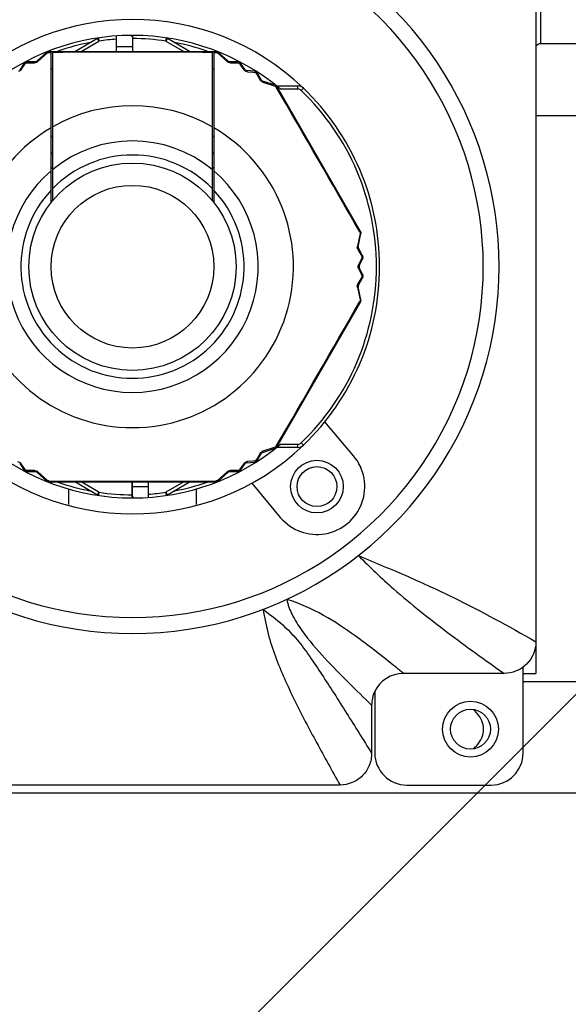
# Model space of a CAD drawing. Header units: millimetres. Extents: x 28 to 5852, y 59 to 4130.
# Tile 7 of 27: x 1690 to 1725, y 1206 to 1267. Entities that reach past the tile are written whole.
import ezdxf

# ---------------------------------------------------------------- set-up
doc = ezdxf.new("R2010")
doc.units = ezdxf.units.MM
for name, color, linetype in [('CABLE_PBL153', 7, 'Continuous'), ('COVER_J_ABL150', 7, 'Continuous'), ('COVER_J_PBL151', 7, 'Continuous'), ('FLANGE_B_PBL149', 7, 'Continuous'), ('new_view_15_VBL148', 7, 'Continuous'), ('PLATE_J_PBL152', 7, 'Continuous')]:
    doc.layers.add(name, color=color, linetype=linetype)

# ---------------------------------------------------------------- blocks, each defined once
blk = doc.blocks.new('FLANGE_B_PBL149', base_point=(688.76, 829.995))
at = {"layer": 'FLANGE_B_PBL149', "color": 2}
blk.add_line((714.376, 834.995), (714.376, 871.495), dxfattribs=at)
at = {"layer": 'FLANGE_B_PBL149', "color": 7}
for p, q in [((714.376, 834.995), (746.76, 834.995)), ((714.06, 830.474), (718.26, 830.474)), ((713.26, 794.995), (762.26, 794.995)), ((614.26, 787.995), (763.26, 787.995))]:
    blk.add_line(p, q, dxfattribs=at)
blk.add_circle((709.96, 791.995), 1.25, dxfattribs=at)
for points in [[(714.053, 834.826), (714.134, 834.917), (714.255, 834.995), (714.376, 834.995)], [(710.379, 792.987), (710.306, 793.07), (710.225, 793.146), (710.139, 793.215)], [(710.139, 790.774), (710.222, 790.841), (710.301, 790.914), (710.372, 790.994)]]:
    blk.add_open_spline(points, degree=3, dxfattribs=at)
blk.add_open_spline([(710.372, 790.994), (710.61, 791.261), (710.937, 791.988), (710.616, 792.719), (710.379, 792.987)], degree=3, knots=[0, 0, 0, 0, 0.499921, 1, 1, 1, 1], dxfattribs=at)
blk = doc.blocks.new('COVER_J_PBL151', base_point=(688.76, 829.495))
at = {"layer": 'COVER_J_PBL151', "color": 7}
for p, q in [((714.06, 856.498), (714.06, 797.473)), ((702.628, 809.134), (700.833, 811.274)), ((696.236, 807.417), (698.032, 805.278)), ((712.068, 795.495), (705.754, 795.495)), ((703.76, 793.502), (703.76, 790.489)), ((701.782, 788.495), (675.738, 788.495))]:
    blk.add_line(p, q, dxfattribs=at)
at = {"layer": 'COVER_J_PBL151', "color": 2}
blk.add_line((703.937, 796.943), (703.927, 796.951), dxfattribs=at)
blk.add_line((703.937, 796.943), (703.927, 796.951), dxfattribs=at)
at = {"layer": 'COVER_J_PBL151', "color": 7}
blk.add_circle((700.33, 807.206), 1.65, dxfattribs=at)
for centre, radius, start, end in [((688.76, 820.995), 23, 133.02961, 46.97039), ((688.76, 820.995), 15.5, 46.23985, 133.7201), ((688.76, 820.995), 15.5, 226.23426, 313.7201), ((700.33, 807.206), 3, 220, 40), ((705.752, 793.502), 1.992, 89.94805, 154.99057)]:
    blk.add_arc(centre, radius, start, end, dxfattribs=at)
at = {"layer": 'COVER_J_PBL151', "color": 2}
blk.add_arc((688.76, 820.995), 22, 133.02959, 46.9703, dxfattribs=at)
at = {"layer": 'COVER_J_PBL151', "color": 7}
for points, knots in [([(702.933, 802.881), (703.971, 802.44), (705.963, 801.62), (709.716, 799.9), (712.35, 798.457), (714.06, 797.473)], [0, 0, 0, 0, 0.273102, 0.521966, 1, 1, 1, 1]), ([(714.06, 797.473), (714.06, 796.967), (713.634, 795.909), (712.575, 795.495), (712.068, 795.495)], [0, 0, 0, 0, 0.499833, 1, 1, 1, 1]), ([(703.76, 790.489), (703.76, 790.358), (703.735, 790.101), (703.623, 789.722), (703.442, 789.378), (703.194, 789.071), (702.895, 788.822), (702.433, 788.573), (702.044, 788.495), (701.782, 788.495)], [0, 0, 0, 0, 0.125, 0.249999, 0.374998, 0.499996, 0.624995, 0.749994, 1, 1, 1, 1])]:
    blk.add_open_spline(points, degree=3, knots=knots, dxfattribs=at)
at = {"layer": 'COVER_J_PBL151', "color": 2}
for points, knots in [([(702.933, 802.881), (703.642, 802.158), (705.43, 800.462), (708.511, 798.029), (710.874, 796.334), (712.068, 795.495)], [0, 0, 0, 0, 0.258135, 0.627964, 1, 1, 1, 1]), ([(703.927, 796.951), (703.529, 797.257), (702.499, 798.026), (700.738, 799.219), (699.242, 799.887), (698.439, 800.131)], [0, 0, 0, 0, 0.236314, 0.605085, 1, 1, 1, 1]), ([(698.439, 800.131), (698.495, 799.799), (698.776, 799.116), (699.558, 797.858), (700.788, 796.462), (702.281, 794.934), (703.272, 793.97), (703.76, 793.502)], [0, 0, 0, 0, 0.11756, 0.253154, 0.517237, 0.7642, 1, 1, 1, 1]), ([(696.955, 799.504), (697.371, 799.189), (698.142, 798.62), (699.113, 797.612), (699.892, 796.537), (700.652, 795.405), (701.415, 794.22), (702.455, 792.578), (703.235, 791.329), (703.76, 790.489)], [0, 0, 0, 0, 0.137569, 0.25206, 0.367306, 0.487383, 0.611626, 0.738987, 1, 1, 1, 1]), ([(696.955, 799.504), (697.039, 798.99), (697.237, 797.987), (697.708, 796.543), (698.28, 795.165), (699.131, 793.362), (700.3, 791.137), (701.282, 789.377), (701.782, 788.495)], [0, 0, 0, 0, 0.129388, 0.253378, 0.376264, 0.499526, 0.748306, 1, 1, 1, 1]), ([(705.754, 795.495), (705.606, 795.616), (705.006, 796.105), (704.399, 796.587), (703.937, 796.943)], [0, 0, 0, 0, 0.246758, 1, 1, 1, 1])]:
    blk.add_open_spline(points, degree=3, knots=knots, dxfattribs=at)
at = {"layer": 'COVER_J_PBL151', "color": 7}
blk.add_open_spline([(703.946, 794.345), (703.825, 794.084), (703.76, 793.79), (703.76, 793.502)], degree=3, dxfattribs=at)
blk = doc.blocks.new('PLATE_J_PBL152', base_point=(688.76, 829.495))
at = {"layer": 'PLATE_J_PBL152', "color": 7}
for p, q in [((684.76, 806.075), (684.76, 807.075)), ((692.76, 807.075), (692.76, 806.075)), ((714.06, 797.473), (714.06, 795.495)), ((713.26, 795.495), (714.06, 795.495)), ((713.26, 790.495), (713.26, 795.495)), ((703.96, 794.338), (703.96, 790.495)), ((705.96, 788.495), (711.26, 788.495))]:
    blk.add_line(p, q, dxfattribs=at)
at = {"layer": 'PLATE_J_PBL152', "color": 2}
blk.add_line((713.26, 795.495), (713.26, 795.907), dxfattribs=at)
at = {"layer": 'PLATE_J_PBL152', "color": 7}
for centre, radius in [((700.33, 807.206), 1.25), ((709.96, 791.995), 1.75)]:
    blk.add_circle(centre, radius, dxfattribs=at)
for centre, start, end in [((705.96, 790.495), 180, 270), ((711.26, 790.495), 270, 360)]:
    blk.add_arc(centre, 2, start, end, dxfattribs=at)
blk = doc.blocks.new('CABLE_PBL153', base_point=(688.76, 820.495))
at = {"layer": 'CABLE_PBL153', "color": 7}
for p, q in [((685.142, 834.495), (686.559, 835.313)), ((687.76, 834.495), (687.76, 835.46)), ((688.74, 835.411), (688.74, 835.495)), ((688.74, 835.411), (688.76, 835.411)), ((688.78, 835.468), (688.76, 835.468)), ((688.76, 835.468), (688.76, 834.495)), ((688.78, 834.495), (688.78, 835.495)), ((690.96, 835.313), (692.377, 834.495)), ((683.391, 834.444), (682.752, 833.873)), ((683.468, 834.495), (694.051, 834.495)), ((683.66, 825.025), (683.66, 834.495)), ((683.76, 825.148), (683.76, 834.495)), ((693.76, 834.495), (693.76, 825.148)), ((693.86, 834.495), (693.86, 825.025)), ((694.767, 833.873), (694.128, 834.444)), ((681.977, 833.755), (681.687, 833.332)), ((682.687, 833.848), (682.14, 833.842)), ((683.66, 833.386), (683.76, 833.456)), ((693.76, 833.458), (693.86, 833.387)), ((695.38, 833.842), (694.833, 833.848)), ((695.833, 833.332), (695.543, 833.755)), ((696.419, 833.249), (695.908, 833.289)), ((696.854, 832.681), (696.576, 833.152)), ((697.723, 832.368), (696.909, 832.637)), ((697.805, 832.327), (699.135, 832.327)), ((703.069, 823.211), (697.834, 832.278)), ((702.917, 822.232), (703.091, 823.07)), ((703.196, 821.685), (702.928, 822.162)), ((702.98, 821.038), (703.202, 821.501)), ((703.202, 820.489), (702.98, 820.952)), ((702.928, 819.828), (703.196, 820.304)), ((703.091, 818.919), (702.917, 819.758)), ((697.834, 809.711), (703.069, 818.778)), ((696.909, 809.353), (697.723, 809.621)), ((699.135, 809.662), (697.805, 809.662)), ((696.576, 808.838), (696.854, 809.309)), ((681.687, 808.658), (681.977, 808.234)), ((682.14, 808.147), (682.687, 808.142)), ((694.833, 808.142), (695.38, 808.147)), ((695.543, 808.234), (695.833, 808.658)), ((695.908, 808.701), (696.419, 808.74)), ((682.752, 808.116), (683.391, 807.546)), ((694.128, 807.546), (694.767, 808.116)), ((683.525, 807.495), (693.995, 807.495)), ((683.66, 807.495), (683.66, 807.421)), ((686.559, 806.677), (685.142, 807.495)), ((688.74, 806.495), (688.74, 807.495)), ((688.76, 806.522), (688.76, 807.495)), ((689.76, 806.529), (689.76, 807.495)), ((692.377, 807.495), (690.96, 806.677)), ((693.86, 807.495), (693.86, 807.421)), ((688.74, 806.522), (688.76, 806.522)), ((688.78, 806.578), (688.76, 806.578)), ((688.78, 806.578), (688.78, 806.495))]:
    blk.add_line(p, q, dxfattribs=at)
at = {"layer": 'CABLE_PBL153', "color": 2}
for p, q in [((686.659, 835.14), (686.559, 835.313)), ((686.63, 835.338), (686.659, 835.14)), ((690.86, 835.14), (690.889, 835.338)), ((690.96, 835.313), (690.86, 835.14)), ((685.542, 834.495), (686.659, 835.14)), ((687.76, 834.795), (688.76, 834.795)), ((690.86, 835.14), (691.977, 834.495)), ((682.824, 833.858), (683.433, 834.398)), ((683.433, 834.398), (683.471, 834.432)), ((683.471, 834.432), (683.66, 834.432)), ((693.86, 834.433), (694.049, 834.432)), ((694.049, 834.432), (694.087, 834.398)), ((694.087, 834.398), (694.696, 833.858)), ((681.779, 833.347), (681.976, 833.631)), ((681.976, 833.631), (682.074, 833.773)), ((682.074, 833.773), (682.625, 833.781)), ((694.894, 833.781), (695.446, 833.773)), ((695.446, 833.773), (695.544, 833.631)), ((695.544, 833.631), (695.74, 833.347)), ((695.967, 833.216), (696.311, 833.188)), ((696.311, 833.188), (696.483, 833.174)), ((696.483, 833.174), (696.577, 833.017)), ((696.577, 833.017), (696.765, 832.7)), ((696.932, 832.567), (697.703, 832.31)), ((697.703, 832.31), (697.752, 832.294)), ((697.752, 832.294), (697.779, 832.248)), ((697.782, 832.328), (697.786, 832.333)), ((699.135, 832.127), (699.135, 832.327)), ((699.135, 832.127), (698.05, 832.127)), ((699.481, 832.188), (699.343, 832.044)), ((703.031, 823.083), (702.867, 822.286)), ((703.014, 823.179), (703.041, 823.133)), ((703.041, 823.133), (703.031, 823.083)), ((702.9, 822.075), (703.08, 821.753)), ((703.08, 821.753), (703.169, 821.593)), ((703.095, 821.438), (702.947, 821.126)), ((703.169, 821.593), (703.095, 821.438)), ((702.947, 820.864), (703.095, 820.552)), ((703.095, 820.552), (703.169, 820.396)), ((703.08, 820.236), (702.9, 819.915)), ((703.169, 820.396), (703.08, 820.236)), ((702.867, 819.704), (703.031, 818.907)), ((703.041, 818.857), (703.014, 818.811)), ((703.031, 818.907), (703.041, 818.857)), ((697.704, 809.68), (696.932, 809.423)), ((697.752, 809.696), (697.704, 809.68)), ((697.779, 809.742), (697.752, 809.696)), ((697.782, 809.661), (697.786, 809.657)), ((698.05, 809.862), (699.135, 809.862)), ((699.135, 809.662), (699.135, 809.862)), ((699.481, 809.801), (699.343, 809.946)), ((696.311, 808.801), (695.967, 808.773)), ((696.483, 808.815), (696.311, 808.801)), ((696.577, 808.973), (696.483, 808.815)), ((696.765, 809.289), (696.577, 808.973)), ((681.976, 808.358), (681.779, 808.642)), ((682.074, 808.217), (681.976, 808.358)), ((682.625, 808.209), (682.074, 808.217)), ((695.446, 808.217), (694.894, 808.209)), ((695.544, 808.358), (695.446, 808.217)), ((695.74, 808.642), (695.544, 808.358)), ((683.432, 807.592), (682.824, 808.132)), ((683.471, 807.558), (683.432, 807.592)), ((683.524, 807.558), (683.471, 807.558)), ((694.049, 807.558), (693.996, 807.558)), ((694.087, 807.592), (694.049, 807.558)), ((694.696, 808.132), (694.087, 807.592)), ((686.659, 806.85), (685.542, 807.495)), ((689.76, 807.195), (688.76, 807.195)), ((691.977, 807.495), (690.86, 806.85)), ((686.559, 806.677), (686.659, 806.85)), ((686.659, 806.85), (686.63, 806.652)), ((690.86, 806.85), (690.96, 806.677)), ((690.889, 806.652), (690.86, 806.85))]:
    blk.add_line(p, q, dxfattribs=at)
at = {"layer": 'CABLE_PBL153', "color": 7}
for radius in [6.5, 5.1]:
    blk.add_circle((688.76, 820.995), radius, dxfattribs=at)
for centre, radius, start, end in [((688.76, 820.995), 14.5, 90.07903, 129.84649), ((686.659, 835.14), 0.2, 98.44572, 120), ((688.76, 820.995), 14.5, 50.15351, 89.92097), ((690.86, 835.14), 0.2, 60, 81.55428), ((683.525, 834.295), 0.2, 89.99997, 131.76074), ((693.995, 834.295), 0.2, 48.23929, 90.00013), ((682.142, 833.642), 0.2, 90.57808, 145.60848), ((682.686, 833.948), 0.1, 270.52931, 311.76075), ((694.834, 833.948), 0.1, 228.23926, 269.47033), ((695.378, 833.642), 0.2, 34.3915, 89.42234), ((695.915, 833.388), 0.1, 214.39155, 265.60925), ((696.404, 833.05), 0.2, 30.57874, 85.60806), ((696.941, 832.732), 0.1, 210.47795, 251.76035), ((697.66, 832.178), 0.2, 29.99998, 71.80177), ((699.135, 831.827), 0.5, 46.23407, 90), ((688.76, 820.995), 15.5, 313.76593, 46.23407), ((688.76, 820.995), 9.6, 121.38817, 122.12418), ((688.76, 820.995), 9.6, 57.87582, 58.61183), ((688.76, 820.995), 8.727, 124.95332, 125.81177), ((688.76, 820.995), 8.727, 54.18823, 55.04668), ((688.76, 820.995), 8, 128.68219, 129.66773), ((688.76, 820.995), 8, 50.33227, 51.31781), ((702.895, 823.111), 0.2, 348.19667, 30.00001), ((703.015, 822.211), 0.1, 168.23929, 209.52365), ((703.022, 821.587), 0.2, 334.39151, 29.42167), ((703.071, 820.995), 0.1, 154.39155, 205.60925), ((703.022, 820.402), 0.2, 330.57874, 25.60806), ((703.015, 819.778), 0.1, 150.47601, 191.76035), ((702.895, 818.878), 0.2, 329.99998, 11.76119), ((688.76, 820.995), 14.5, 230.15351, 269.92097), ((688.76, 820.995), 14.5, 270.07903, 309.84649), ((697.66, 809.811), 0.2, 288.23925, 330.00001), ((699.135, 810.162), 0.5, 269.99999, 313.76593), ((696.404, 808.94), 0.2, 274.39151, 329.42167), ((696.941, 809.258), 0.1, 108.23929, 149.52171), ((682.142, 808.347), 0.2, 214.39151, 269.42234), ((682.686, 808.042), 0.1, 48.23929, 89.47033), ((694.834, 808.042), 0.1, 90.52933, 131.76035), ((695.378, 808.347), 0.2, 270.57807, 325.60806), ((695.915, 808.601), 0.1, 94.39155, 145.60925), ((683.525, 807.695), 0.2, 228.19867, 270.00001), ((693.995, 807.695), 0.2, 270.00001, 311.80177), ((686.659, 806.85), 0.2, 240, 261.55428), ((690.86, 806.85), 0.2, 278.44572, 300)]:
    blk.add_arc(centre, radius, start, end, dxfattribs=at)
at = {"layer": 'CABLE_PBL153', "color": 2}
for centre, radius, start, end in [((688.76, 820.995), 14.3, 100.74425, 109.13455), ((688.76, 820.995), 14.3, 94.00997, 98.44572), ((688.76, 820.995), 14.3, 81.55428, 89.91986), ((688.76, 820.995), 14.3, 70.86545, 79.25575), ((683.493, 834.289), 0.19, 97.34646, 101.45056), ((688.76, -552.793), 1387.234, 89.793488, 90.206512), ((694.9, 834.09), 0.309, 228.61767, 237.85599), ((694.903, 834.095), 0.315, 237.79715, 241.60663), ((-514.106, 126.52), 1402.396, 29.786088, 30.213912), ((697.638, 832.201), 0.192, 37.20226, 41.3401), ((699.135, 831.827), 0.3, 46.23407, 90), ((688.76, 820.995), 15.3, 313.76593, 46.23407), ((688.76, 820.995), 10.093, 60.30377, 119.69623), ((688.76, 820.995), 10.093, 120.3519, 59.6481), ((688.76, 820.995), 7.885, 50.6472, 129.3529), ((688.76, 820.995), 7, 44.41523, 135.58477), ((688.76, 820.995), 7.885, 130.29856, 49.70131), ((688.76, 820.995), 7, 136.76635, 43.23346), ((702.848, 823.281), 0.243, 322.56623, 325.82688), ((702.872, 823.264), 0.214, 325.86451, 327.3455), ((703.176, 822.224), 0.315, 177.7972, 181.60657), ((703.17, 822.225), 0.309, 168.61745, 177.85609), ((-514.102, 1515.468), 1402.392, 329.786088, 330.213913), ((702.904, 818.909), 0.192, 337.20306, 341.34096), ((697.033, 809.124), 0.315, 117.79751, 121.6061), ((697.03, 809.13), 0.309, 108.61651, 117.8566), ((699.135, 810.162), 0.3, 270, 313.76593), ((682.616, 807.895), 0.315, 57.79747, 61.60617), ((682.62, 807.9), 0.309, 48.61675, 57.85649), ((688.76, 2211.951), 1404.403, 269.786395, 270.213605), ((688.76, 820.995), 14.3, 250.86545, 259.25575), ((688.76, 820.995), 14.3, 280.74425, 289.13455), ((694.026, 807.703), 0.192, 277.20328, 281.34123), ((688.76, 820.995), 14.3, 261.55428, 269.91986), ((688.76, 820.995), 14.3, 274.00997, 278.44572)]:
    blk.add_arc(centre, radius, start, end, dxfattribs=at)
for points in [[(683.391, 834.444), (683.399, 834.451), (683.412, 834.452), (683.422, 834.45)], [(683.455, 834.475), (683.448, 834.471), (683.44, 834.466), (683.434, 834.46)], [(683.496, 834.478), (683.487, 834.479), (683.478, 834.479), (683.469, 834.477)], [(683.496, 834.478), (683.489, 834.47), (683.483, 834.46), (683.479, 834.45)], [(683.525, 834.495), (683.514, 834.495), (683.503, 834.487), (683.496, 834.478)], [(694.023, 834.478), (694.032, 834.479), (694.042, 834.479), (694.051, 834.477)], [(694.049, 834.432), (694.044, 834.444), (694.039, 834.455), (694.032, 834.466)], [(694.049, 834.432), (694.06, 834.438), (694.071, 834.443), (694.083, 834.447)], [(694.097, 834.45), (694.09, 834.456), (694.084, 834.463), (694.076, 834.468)], [(694.097, 834.45), (694.105, 834.451), (694.113, 834.451), (694.12, 834.449)], [(681.998, 833.772), (681.99, 833.768), (681.982, 833.763), (681.977, 833.755)], [(682.013, 833.776), (682.02, 833.785), (682.028, 833.794), (682.037, 833.802)], [(682.074, 833.773), (682.06, 833.776), (682.045, 833.778), (682.031, 833.778)], [(682.083, 833.793), (682.079, 833.786), (682.076, 833.78), (682.074, 833.773)], [(682.104, 833.824), (682.095, 833.815), (682.088, 833.804), (682.083, 833.793)], [(682.14, 833.842), (682.126, 833.842), (682.113, 833.834), (682.104, 833.824)], [(682.695, 833.79), (682.672, 833.784), (682.648, 833.781), (682.625, 833.781)], [(682.766, 833.817), (682.744, 833.805), (682.72, 833.796), (682.695, 833.79)], [(682.824, 833.858), (682.807, 833.842), (682.787, 833.829), (682.766, 833.817)], [(694.894, 833.781), (694.846, 833.782), (694.796, 833.794), (694.753, 833.817)], [(695.38, 833.842), (695.393, 833.842), (695.407, 833.834), (695.416, 833.824)], [(695.416, 833.824), (695.425, 833.815), (695.431, 833.804), (695.437, 833.793)], [(695.468, 833.813), (695.457, 833.817), (695.446, 833.82), (695.435, 833.822)], [(695.437, 833.793), (695.44, 833.786), (695.443, 833.78), (695.446, 833.773)], [(695.446, 833.773), (695.46, 833.776), (695.474, 833.778), (695.488, 833.778)], [(695.506, 833.776), (695.499, 833.786), (695.491, 833.794), (695.482, 833.802)], [(695.522, 833.772), (695.53, 833.768), (695.538, 833.763), (695.543, 833.755)], [(681.732, 833.293), (681.699, 833.264), (681.66, 833.241), (681.618, 833.228)], [(681.779, 833.347), (681.765, 833.327), (681.75, 833.309), (681.732, 833.293)], [(695.783, 833.297), (695.767, 833.312), (695.753, 833.329), (695.74, 833.347)], [(695.967, 833.216), (695.9, 833.222), (695.832, 833.251), (695.783, 833.297)], [(696.419, 833.249), (696.433, 833.248), (696.446, 833.239), (696.455, 833.228)], [(696.455, 833.228), (696.464, 833.218), (696.47, 833.207), (696.475, 833.195)], [(696.506, 833.214), (696.496, 833.218), (696.485, 833.222), (696.474, 833.225)], [(696.475, 833.195), (696.478, 833.188), (696.481, 833.181), (696.483, 833.174)], [(696.483, 833.174), (696.497, 833.176), (696.511, 833.178), (696.525, 833.177)], [(696.542, 833.174), (696.535, 833.184), (696.528, 833.193), (696.519, 833.202)], [(696.542, 833.174), (696.551, 833.172), (696.561, 833.168), (696.568, 833.161)], [(696.808, 832.645), (696.792, 832.662), (696.777, 832.68), (696.765, 832.7)], [(696.868, 832.596), (696.846, 832.61), (696.826, 832.626), (696.808, 832.645)], [(696.932, 832.567), (696.909, 832.574), (696.888, 832.584), (696.868, 832.596)], [(697.723, 832.368), (697.733, 832.365), (697.74, 832.354), (697.744, 832.345)], [(697.744, 832.345), (697.748, 832.335), (697.749, 832.324), (697.751, 832.313)], [(697.752, 832.294), (697.764, 832.295), (697.777, 832.296), (697.789, 832.295)], [(697.782, 832.328), (697.774, 832.333), (697.767, 832.337), (697.758, 832.34)], [(697.806, 832.294), (697.801, 832.302), (697.797, 832.31), (697.791, 832.317)], [(697.805, 832.294), (697.813, 832.292), (697.821, 832.29), (697.828, 832.285)], [(703.041, 823.133), (703.051, 823.126), (703.062, 823.119), (703.071, 823.111)], [(703.069, 823.211), (703.074, 823.202), (703.071, 823.189), (703.067, 823.179)], [(703.068, 823.179), (703.073, 823.171), (703.078, 823.164), (703.081, 823.155)], [(703.081, 823.1), (703.083, 823.109), (703.085, 823.118), (703.086, 823.128)], [(702.9, 822.075), (702.877, 822.118), (702.863, 822.167), (702.861, 822.215)], [(702.896, 822.267), (702.887, 822.274), (702.877, 822.28), (702.867, 822.286)], [(702.93, 821.082), (702.935, 821.097), (702.941, 821.112), (702.947, 821.126)], [(703.182, 821.611), (703.178, 821.605), (703.174, 821.599), (703.169, 821.593)], [(703.169, 821.593), (703.179, 821.583), (703.188, 821.572), (703.195, 821.559)], [(703.196, 821.685), (703.203, 821.674), (703.202, 821.658), (703.198, 821.645)], [(703.206, 821.527), (703.207, 821.519), (703.206, 821.509), (703.202, 821.501)], [(703.215, 821.594), (703.213, 821.605), (703.21, 821.617), (703.206, 821.627)], [(702.918, 820.995), (702.918, 821.024), (702.922, 821.054), (702.93, 821.082)], [(702.921, 820.952), (702.919, 820.966), (702.918, 820.98), (702.918, 820.995)], [(702.93, 820.908), (702.926, 820.922), (702.923, 820.937), (702.921, 820.952)], [(702.947, 820.864), (702.941, 820.878), (702.935, 820.893), (702.93, 820.908)], [(703.202, 820.489), (703.208, 820.476), (703.207, 820.46), (703.202, 820.447)], [(702.873, 819.85), (702.879, 819.872), (702.889, 819.894), (702.9, 819.915)], [(703.183, 820.413), (703.179, 820.407), (703.174, 820.402), (703.169, 820.396)], [(703.169, 820.396), (703.178, 820.385), (703.186, 820.374), (703.192, 820.361)], [(703.198, 820.345), (703.202, 820.332), (703.203, 820.316), (703.196, 820.304)], [(703.215, 820.395), (703.214, 820.407), (703.212, 820.418), (703.209, 820.429)], [(702.861, 819.772), (702.862, 819.798), (702.866, 819.825), (702.873, 819.85)], [(702.867, 819.704), (702.862, 819.726), (702.861, 819.749), (702.861, 819.772)], [(703.041, 818.857), (703.048, 818.847), (703.055, 818.836), (703.061, 818.825)], [(703.081, 818.889), (703.074, 818.881), (703.066, 818.874), (703.057, 818.868)], [(703.067, 818.811), (703.07, 818.803), (703.072, 818.795), (703.071, 818.787)], [(703.068, 818.81), (703.073, 818.818), (703.078, 818.826), (703.081, 818.835)], [(703.091, 818.919), (703.093, 818.909), (703.088, 818.898), (703.081, 818.889)], [(703.086, 818.848), (703.086, 818.857), (703.086, 818.867), (703.084, 818.876)], [(696.765, 809.289), (696.791, 809.331), (696.826, 809.367), (696.868, 809.393)], [(697.744, 809.645), (697.741, 809.638), (697.737, 809.631), (697.731, 809.626)], [(697.744, 809.645), (697.753, 809.648), (697.762, 809.65), (697.77, 809.655)], [(697.752, 809.696), (697.752, 809.684), (697.751, 809.671), (697.748, 809.659)], [(697.806, 809.696), (697.801, 809.687), (697.797, 809.679), (697.791, 809.672)], [(697.834, 809.711), (697.828, 809.702), (697.816, 809.698), (697.805, 809.696)], [(681.553, 808.773), (681.619, 808.767), (681.687, 808.738), (681.736, 808.693)], [(695.788, 808.697), (695.82, 808.726), (695.86, 808.748), (695.902, 808.761)], [(695.902, 808.761), (695.923, 808.768), (695.945, 808.772), (695.967, 808.773)], [(696.455, 808.761), (696.446, 808.751), (696.433, 808.741), (696.419, 808.74)], [(696.483, 808.815), (696.479, 808.802), (696.473, 808.788), (696.466, 808.776)], [(696.505, 808.813), (696.497, 808.813), (696.49, 808.814), (696.483, 808.815)], [(696.506, 808.776), (696.515, 808.783), (696.524, 808.791), (696.531, 808.8)], [(696.576, 808.838), (696.569, 808.826), (696.555, 808.819), (696.542, 808.816)], [(681.736, 808.693), (681.752, 808.678), (681.767, 808.661), (681.779, 808.642)], [(681.998, 808.218), (681.99, 808.221), (681.982, 808.227), (681.977, 808.234)], [(682.013, 808.213), (682.02, 808.204), (682.028, 808.195), (682.037, 808.187)], [(682.074, 808.217), (682.06, 808.214), (682.045, 808.212), (682.031, 808.212)], [(682.051, 808.177), (682.062, 808.173), (682.073, 808.169), (682.084, 808.168)], [(682.082, 808.196), (682.079, 808.203), (682.076, 808.21), (682.074, 808.217)], [(682.103, 808.165), (682.095, 808.175), (682.088, 808.185), (682.082, 808.196)], [(682.14, 808.147), (682.126, 808.147), (682.113, 808.156), (682.103, 808.165)], [(682.625, 808.209), (682.674, 808.208), (682.723, 808.195), (682.766, 808.172)], [(694.696, 808.132), (694.713, 808.147), (694.732, 808.161), (694.753, 808.172)], [(694.753, 808.172), (694.776, 808.184), (694.8, 808.194), (694.825, 808.2)], [(694.825, 808.2), (694.848, 808.206), (694.871, 808.208), (694.894, 808.209)], [(695.416, 808.165), (695.407, 808.156), (695.393, 808.147), (695.38, 808.147)], [(695.446, 808.217), (695.441, 808.204), (695.435, 808.191), (695.427, 808.179)], [(695.468, 808.213), (695.461, 808.214), (695.453, 808.215), (695.446, 808.217)], [(695.468, 808.177), (695.477, 808.183), (695.486, 808.191), (695.494, 808.199)], [(695.543, 808.234), (695.535, 808.223), (695.52, 808.216), (695.506, 808.213)], [(695.74, 808.642), (695.754, 808.662), (695.77, 808.681), (695.788, 808.697)], [(683.422, 807.54), (683.415, 807.538), (683.407, 807.538), (683.4, 807.541)], [(683.422, 807.54), (683.429, 807.533), (683.436, 807.526), (683.444, 807.522)], [(683.471, 807.558), (683.46, 807.552), (683.449, 807.547), (683.437, 807.543)], [(683.497, 807.512), (683.49, 807.52), (683.484, 807.53), (683.479, 807.54)], [(694.049, 807.558), (694.044, 807.546), (694.038, 807.535), (694.032, 807.525)], [(694.064, 807.514), (694.071, 807.519), (694.079, 807.523), (694.086, 807.529)], [(694.128, 807.546), (694.12, 807.539), (694.107, 807.538), (694.097, 807.54)], [(683.497, 807.511), (683.488, 807.511), (683.479, 807.51), (683.47, 807.512)], [(683.525, 807.495), (683.514, 807.495), (683.504, 807.504), (683.497, 807.512)], [(694.022, 807.511), (694.031, 807.511), (694.041, 807.511), (694.05, 807.512)]]:
    blk.add_open_spline(points, degree=3, dxfattribs=at)
for points, knots in [([(683.422, 834.45), (683.425, 834.45), (683.43, 834.449), (683.434, 834.447), (683.437, 834.447)], [0, 0, 0, 0, 0.480232, 1, 1, 1, 1]), ([(683.434, 834.46), (683.432, 834.458), (683.428, 834.455), (683.426, 834.45), (683.425, 834.448)], [0, 0, 0, 0, 0.48297, 1, 1, 1, 1]), ([(683.437, 834.447), (683.44, 834.446), (683.445, 834.444), (683.45, 834.442), (683.453, 834.44)], [0, 0, 0, 0, 0.484712, 1, 1, 1, 1]), ([(683.453, 834.482), (683.453, 834.48), (683.454, 834.478), (683.455, 834.476), (683.455, 834.475)], [0, 0, 0, 0, 0.4995, 1, 1, 1, 1]), ([(683.453, 834.44), (683.456, 834.439), (683.462, 834.436), (683.468, 834.433), (683.471, 834.432)], [0, 0, 0, 0, 0.488724, 1, 1, 1, 1]), ([(683.479, 834.45), (683.477, 834.447), (683.474, 834.441), (683.472, 834.435), (683.471, 834.432)], [0, 0, 0, 0, 0.489196, 1, 1, 1, 1]), ([(694.014, 834.487), (694.011, 834.49), (694.005, 834.493), (693.998, 834.495), (693.995, 834.495)], [0, 0, 0, 0, 0.536091, 1, 1, 1, 1]), ([(694.023, 834.478), (694.022, 834.48), (694.019, 834.483), (694.016, 834.486), (694.014, 834.487)], [0, 0, 0, 0, 0.521998, 1, 1, 1, 1]), ([(694.032, 834.466), (694.031, 834.468), (694.028, 834.472), (694.025, 834.476), (694.023, 834.478)], [0, 0, 0, 0, 0.518983, 1, 1, 1, 1]), ([(694.051, 834.477), (694.053, 834.477), (694.057, 834.476), (694.061, 834.474), (694.062, 834.473)], [0, 0, 0, 0, 0.501511, 1, 1, 1, 1]), ([(694.064, 834.475), (694.065, 834.477), (694.064, 834.478), (694.067, 834.481), (694.066, 834.482)], [0, 0, 0, 0, 0.750128, 1, 1, 1, 1]), ([(694.076, 834.468), (694.074, 834.469), (694.07, 834.471), (694.066, 834.472), (694.064, 834.472)], [0, 0, 0, 0, 0.501829, 1, 1, 1, 1]), ([(694.083, 834.447), (694.085, 834.447), (694.09, 834.449), (694.095, 834.45), (694.097, 834.45)], [0, 0, 0, 0, 0.519769, 1, 1, 1, 1]), ([(694.12, 834.449), (694.121, 834.448), (694.124, 834.447), (694.127, 834.445), (694.128, 834.444)], [0, 0, 0, 0, 0.513143, 1, 1, 1, 1]), ([(682.013, 833.776), (682.01, 833.775), (682.005, 833.774), (682, 833.773), (681.998, 833.772)], [0, 0, 0, 0, 0.51688, 1, 1, 1, 1]), ([(682.031, 833.778), (682.028, 833.778), (682.022, 833.777), (682.016, 833.776), (682.013, 833.776)], [0, 0, 0, 0, 0.515199, 1, 1, 1, 1]), ([(682.037, 833.802), (682.04, 833.804), (682.044, 833.808), (682.049, 833.811), (682.051, 833.813)], [0, 0, 0, 0, 0.491267, 1, 1, 1, 1]), ([(682.051, 833.813), (682.05, 833.814), (682.049, 833.815), (682.048, 833.819), (682.048, 833.819)], [0, 0, 0, 0, 0.752928, 1, 1, 1, 1]), ([(682.068, 833.818), (682.065, 833.818), (682.06, 833.816), (682.054, 833.814), (682.051, 833.813)], [0, 0, 0, 0, 0.491278, 1, 1, 1, 1]), ([(682.084, 833.822), (682.082, 833.821), (682.076, 833.82), (682.071, 833.819), (682.068, 833.818)], [0, 0, 0, 0, 0.498334, 1, 1, 1, 1]), ([(682.104, 833.824), (682.1, 833.824), (682.094, 833.823), (682.087, 833.822), (682.084, 833.822)], [0, 0, 0, 0, 0.545069, 1, 1, 1, 1]), ([(682.625, 833.781), (682.629, 833.79), (682.64, 833.818), (682.666, 833.848), (682.687, 833.848)], [0, 0, 0, 0, 0.328155, 1, 1, 1, 1]), ([(682.824, 833.858), (682.816, 833.862), (682.796, 833.874), (682.764, 833.884), (682.752, 833.873)], [0, 0, 0, 0, 0.354553, 1, 1, 1, 1]), ([(694.767, 833.873), (694.764, 833.876), (694.739, 833.885), (694.714, 833.869), (694.695, 833.858)], [0, 0, 0, 0, 0.163107, 1, 1, 1, 1]), ([(694.833, 833.848), (694.839, 833.848), (694.87, 833.838), (694.886, 833.805), (694.894, 833.781)], [0, 0, 0, 0, 0.18783, 1, 1, 1, 1]), ([(695.435, 833.822), (695.432, 833.822), (695.426, 833.823), (695.42, 833.824), (695.416, 833.824)], [0, 0, 0, 0, 0.455226, 1, 1, 1, 1]), ([(695.468, 833.813), (695.469, 833.814), (695.47, 833.815), (695.471, 833.819), (695.472, 833.819)], [0, 0, 0, 0, 0.755906, 1, 1, 1, 1]), ([(695.482, 833.802), (695.48, 833.804), (695.475, 833.808), (695.471, 833.811), (695.468, 833.813)], [0, 0, 0, 0, 0.491234, 1, 1, 1, 1]), ([(695.488, 833.778), (695.491, 833.778), (695.497, 833.777), (695.503, 833.777), (695.506, 833.776)], [0, 0, 0, 0, 0.514985, 1, 1, 1, 1]), ([(695.506, 833.776), (695.509, 833.776), (695.514, 833.774), (695.519, 833.773), (695.522, 833.772)], [0, 0, 0, 0, 0.516445, 1, 1, 1, 1]), ([(681.779, 833.347), (681.769, 833.349), (681.739, 833.355), (681.699, 833.35), (681.687, 833.332)], [0, 0, 0, 0, 0.325579, 1, 1, 1, 1]), ([(695.833, 833.332), (695.829, 833.337), (695.803, 833.359), (695.766, 833.353), (695.74, 833.347)], [0, 0, 0, 0, 0.190105, 1, 1, 1, 1]), ([(695.967, 833.216), (695.964, 833.226), (695.954, 833.255), (695.929, 833.287), (695.908, 833.289)], [0, 0, 0, 0, 0.32557, 1, 1, 1, 1]), ([(696.474, 833.225), (696.471, 833.225), (696.465, 833.227), (696.459, 833.228), (696.455, 833.228)], [0, 0, 0, 0, 0.455134, 1, 1, 1, 1]), ([(696.506, 833.214), (696.507, 833.215), (696.507, 833.217), (696.51, 833.219), (696.51, 833.22)], [0, 0, 0, 0, 0.755903, 1, 1, 1, 1]), ([(696.519, 833.202), (696.517, 833.204), (696.513, 833.208), (696.509, 833.212), (696.506, 833.214)], [0, 0, 0, 0, 0.491242, 1, 1, 1, 1]), ([(696.525, 833.177), (696.528, 833.176), (696.534, 833.176), (696.539, 833.175), (696.542, 833.174)], [0, 0, 0, 0, 0.515424, 1, 1, 1, 1]), ([(696.568, 833.161), (696.57, 833.16), (696.573, 833.157), (696.575, 833.153), (696.576, 833.152)], [0, 0, 0, 0, 0.509037, 1, 1, 1, 1]), ([(696.854, 832.681), (696.851, 832.686), (696.827, 832.708), (696.791, 832.705), (696.765, 832.7)], [0, 0, 0, 0, 0.187831, 1, 1, 1, 1]), ([(696.932, 832.567), (696.932, 832.576), (696.931, 832.599), (696.925, 832.632), (696.909, 832.637)], [0, 0, 0, 0, 0.354577, 1, 1, 1, 1]), ([(697.758, 832.34), (697.756, 832.341), (697.751, 832.342), (697.746, 832.342), (697.743, 832.342)], [0, 0, 0, 0, 0.482099, 1, 1, 1, 1]), ([(697.751, 832.313), (697.751, 832.31), (697.752, 832.303), (697.752, 832.297), (697.752, 832.294)], [0, 0, 0, 0, 0.48873, 1, 1, 1, 1]), ([(697.789, 832.295), (697.792, 832.295), (697.797, 832.295), (697.803, 832.294), (697.805, 832.294)], [0, 0, 0, 0, 0.520503, 1, 1, 1, 1]), ([(697.828, 832.285), (697.829, 832.284), (697.831, 832.282), (697.833, 832.28), (697.834, 832.278)], [0, 0, 0, 0, 0.515622, 1, 1, 1, 1]), ([(703.061, 823.164), (703.06, 823.162), (703.057, 823.156), (703.054, 823.151), (703.052, 823.149)], [0, 0, 0, 0, 0.482971, 1, 1, 1, 1]), ([(703.067, 823.179), (703.067, 823.177), (703.065, 823.172), (703.062, 823.167), (703.061, 823.164)], [0, 0, 0, 0, 0.479458, 1, 1, 1, 1]), ([(703.071, 823.111), (703.073, 823.109), (703.076, 823.106), (703.079, 823.102), (703.081, 823.1)], [0, 0, 0, 0, 0.519773, 1, 1, 1, 1]), ([(703.081, 823.155), (703.082, 823.153), (703.083, 823.149), (703.083, 823.144), (703.083, 823.142)], [0, 0, 0, 0, 0.501304, 1, 1, 1, 1]), ([(703.081, 823.1), (703.082, 823.098), (703.085, 823.095), (703.087, 823.091), (703.088, 823.09)], [0, 0, 0, 0, 0.522577, 1, 1, 1, 1]), ([(703.086, 823.128), (703.086, 823.13), (703.085, 823.134), (703.084, 823.139), (703.084, 823.141)], [0, 0, 0, 0, 0.503152, 1, 1, 1, 1]), ([(703.086, 823.142), (703.088, 823.142), (703.089, 823.142), (703.093, 823.143), (703.093, 823.143)], [0, 0, 0, 0, 0.743698, 1, 1, 1, 1]), ([(703.088, 823.09), (703.089, 823.088), (703.09, 823.085), (703.091, 823.081), (703.091, 823.08)], [0, 0, 0, 0, 0.521381, 1, 1, 1, 1]), ([(703.091, 823.08), (703.092, 823.078), (703.092, 823.075), (703.092, 823.072), (703.091, 823.07)], [0, 0, 0, 0, 0.513143, 1, 1, 1, 1]), ([(702.917, 822.232), (702.919, 822.241), (702.91, 822.255), (702.9, 822.264), (702.896, 822.267)], [0, 0, 0, 0, 0.668244, 1, 1, 1, 1]), ([(702.927, 822.162), (702.93, 822.157), (702.938, 822.125), (702.916, 822.095), (702.9, 822.075)], [0, 0, 0, 0, 0.18783, 1, 1, 1, 1]), ([(702.98, 821.038), (702.983, 821.044), (702.989, 821.077), (702.965, 821.107), (702.947, 821.126)], [0, 0, 0, 0, 0.190106, 1, 1, 1, 1]), ([(703.192, 821.628), (703.191, 821.626), (703.187, 821.62), (703.184, 821.614), (703.182, 821.611)], [0, 0, 0, 0, 0.487629, 1, 1, 1, 1]), ([(703.198, 821.645), (703.198, 821.642), (703.196, 821.637), (703.193, 821.631), (703.192, 821.628)], [0, 0, 0, 0, 0.484581, 1, 1, 1, 1]), ([(703.195, 821.559), (703.196, 821.556), (703.199, 821.551), (703.201, 821.545), (703.202, 821.543)], [0, 0, 0, 0, 0.514985, 1, 1, 1, 1]), ([(703.206, 821.627), (703.205, 821.63), (703.203, 821.636), (703.2, 821.642), (703.198, 821.645)], [0, 0, 0, 0, 0.455226, 1, 1, 1, 1]), ([(703.202, 821.543), (703.203, 821.546), (703.206, 821.552), (703.208, 821.558), (703.209, 821.561)], [0, 0, 0, 0, 0.545054, 1, 1, 1, 1]), ([(703.202, 821.543), (703.203, 821.54), (703.205, 821.535), (703.206, 821.53), (703.206, 821.527)], [0, 0, 0, 0, 0.516445, 1, 1, 1, 1]), ([(703.209, 821.561), (703.209, 821.563), (703.211, 821.569), (703.212, 821.574), (703.212, 821.577)], [0, 0, 0, 0, 0.498316, 1, 1, 1, 1]), ([(703.212, 821.577), (703.213, 821.58), (703.214, 821.585), (703.215, 821.591), (703.215, 821.594)], [0, 0, 0, 0, 0.491234, 1, 1, 1, 1]), ([(703.215, 821.594), (703.217, 821.594), (703.218, 821.593), (703.222, 821.594), (703.222, 821.594)], [0, 0, 0, 0, 0.755905, 1, 1, 1, 1]), ([(702.947, 820.864), (702.954, 820.871), (702.975, 820.895), (702.99, 820.932), (702.98, 820.952)], [0, 0, 0, 0, 0.325568, 1, 1, 1, 1]), ([(702.927, 819.827), (702.93, 819.833), (702.938, 819.865), (702.916, 819.895), (702.9, 819.915)], [0, 0, 0, 0, 0.187832, 1, 1, 1, 1]), ([(703.195, 820.43), (703.193, 820.428), (703.189, 820.422), (703.185, 820.416), (703.183, 820.413)], [0, 0, 0, 0, 0.487947, 1, 1, 1, 1]), ([(703.192, 820.361), (703.193, 820.358), (703.196, 820.353), (703.198, 820.347), (703.198, 820.345)], [0, 0, 0, 0, 0.515424, 1, 1, 1, 1]), ([(703.202, 820.447), (703.201, 820.444), (703.199, 820.438), (703.196, 820.433), (703.195, 820.43)], [0, 0, 0, 0, 0.485015, 1, 1, 1, 1]), ([(703.198, 820.345), (703.2, 820.348), (703.203, 820.354), (703.205, 820.36), (703.206, 820.362)], [0, 0, 0, 0, 0.544972, 1, 1, 1, 1]), ([(703.209, 820.429), (703.208, 820.432), (703.206, 820.438), (703.203, 820.444), (703.202, 820.447)], [0, 0, 0, 0, 0.455134, 1, 1, 1, 1]), ([(703.206, 820.362), (703.207, 820.365), (703.209, 820.37), (703.21, 820.375), (703.211, 820.378)], [0, 0, 0, 0, 0.498239, 1, 1, 1, 1]), ([(703.211, 820.378), (703.212, 820.381), (703.213, 820.387), (703.214, 820.392), (703.215, 820.395)], [0, 0, 0, 0, 0.491242, 1, 1, 1, 1]), ([(703.215, 820.395), (703.217, 820.395), (703.218, 820.396), (703.222, 820.395), (703.222, 820.396)], [0, 0, 0, 0, 0.755904, 1, 1, 1, 1]), ([(702.867, 819.704), (702.875, 819.708), (702.895, 819.72), (702.92, 819.742), (702.917, 819.758)], [0, 0, 0, 0, 0.354578, 1, 1, 1, 1]), ([(703.057, 818.868), (703.055, 818.866), (703.049, 818.862), (703.044, 818.858), (703.041, 818.857)], [0, 0, 0, 0, 0.485944, 1, 1, 1, 1]), ([(703.061, 818.825), (703.062, 818.823), (703.065, 818.818), (703.067, 818.813), (703.067, 818.811)], [0, 0, 0, 0, 0.520494, 1, 1, 1, 1]), ([(703.071, 818.787), (703.071, 818.785), (703.07, 818.782), (703.069, 818.78), (703.069, 818.778)], [0, 0, 0, 0, 0.515586, 1, 1, 1, 1]), ([(703.084, 818.876), (703.083, 818.878), (703.082, 818.882), (703.08, 818.886), (703.078, 818.888)], [0, 0, 0, 0, 0.483332, 1, 1, 1, 1]), ([(703.086, 818.848), (703.088, 818.847), (703.089, 818.848), (703.093, 818.846), (703.093, 818.847)], [0, 0, 0, 0, 0.743674, 1, 1, 1, 1]), ([(696.909, 809.353), (696.913, 809.354), (696.934, 809.372), (696.932, 809.402), (696.932, 809.423)], [0, 0, 0, 0, 0.163105, 1, 1, 1, 1]), ([(697.731, 809.626), (697.73, 809.625), (697.727, 809.623), (697.724, 809.622), (697.723, 809.621)], [0, 0, 0, 0, 0.513143, 1, 1, 1, 1]), ([(697.748, 809.659), (697.747, 809.657), (697.746, 809.652), (697.745, 809.647), (697.744, 809.645)], [0, 0, 0, 0, 0.519773, 1, 1, 1, 1]), ([(697.771, 809.694), (697.768, 809.694), (697.762, 809.695), (697.755, 809.695), (697.752, 809.696)], [0, 0, 0, 0, 0.485818, 1, 1, 1, 1]), ([(697.77, 809.655), (697.772, 809.656), (697.775, 809.658), (697.779, 809.661), (697.78, 809.663)], [0, 0, 0, 0, 0.503164, 1, 1, 1, 1]), ([(697.789, 809.694), (697.786, 809.694), (697.78, 809.694), (697.774, 809.694), (697.771, 809.694)], [0, 0, 0, 0, 0.482967, 1, 1, 1, 1]), ([(697.791, 809.672), (697.79, 809.67), (697.787, 809.667), (697.783, 809.665), (697.781, 809.664)], [0, 0, 0, 0, 0.501406, 1, 1, 1, 1]), ([(697.805, 809.696), (697.803, 809.696), (697.797, 809.695), (697.792, 809.694), (697.789, 809.694)], [0, 0, 0, 0, 0.479446, 1, 1, 1, 1]), ([(695.908, 808.701), (695.914, 808.701), (695.945, 808.713), (695.96, 808.748), (695.967, 808.773)], [0, 0, 0, 0, 0.190106, 1, 1, 1, 1]), ([(696.466, 808.776), (696.464, 808.773), (696.461, 808.768), (696.457, 808.764), (696.455, 808.761)], [0, 0, 0, 0, 0.514985, 1, 1, 1, 1]), ([(696.455, 808.761), (696.459, 808.762), (696.465, 808.763), (696.472, 808.764), (696.474, 808.765)], [0, 0, 0, 0, 0.545054, 1, 1, 1, 1]), ([(696.474, 808.765), (696.477, 808.765), (696.482, 808.767), (696.487, 808.768), (696.49, 808.769)], [0, 0, 0, 0, 0.498316, 1, 1, 1, 1]), ([(696.49, 808.769), (696.493, 808.77), (696.498, 808.772), (696.504, 808.775), (696.506, 808.776)], [0, 0, 0, 0, 0.491234, 1, 1, 1, 1]), ([(696.525, 808.813), (696.521, 808.813), (696.515, 808.812), (696.508, 808.813), (696.505, 808.813)], [0, 0, 0, 0, 0.487629, 1, 1, 1, 1]), ([(696.506, 808.776), (696.507, 808.774), (696.507, 808.773), (696.51, 808.77), (696.51, 808.77)], [0, 0, 0, 0, 0.755904, 1, 1, 1, 1]), ([(696.542, 808.816), (696.539, 808.815), (696.534, 808.814), (696.528, 808.813), (696.525, 808.813)], [0, 0, 0, 0, 0.484581, 1, 1, 1, 1]), ([(696.531, 808.8), (696.533, 808.802), (696.537, 808.807), (696.54, 808.813), (696.542, 808.816)], [0, 0, 0, 0, 0.455226, 1, 1, 1, 1]), ([(696.854, 809.309), (696.851, 809.304), (696.827, 809.281), (696.791, 809.285), (696.765, 809.289)], [0, 0, 0, 0, 0.187831, 1, 1, 1, 1]), ([(681.687, 808.658), (681.69, 808.653), (681.716, 808.631), (681.754, 808.636), (681.779, 808.642)], [0, 0, 0, 0, 0.190106, 1, 1, 1, 1]), ([(682.013, 808.213), (682.01, 808.214), (682.005, 808.215), (682, 808.217), (681.998, 808.218)], [0, 0, 0, 0, 0.516445, 1, 1, 1, 1]), ([(682.031, 808.212), (682.028, 808.212), (682.022, 808.212), (682.016, 808.213), (682.013, 808.213)], [0, 0, 0, 0, 0.514985, 1, 1, 1, 1]), ([(682.037, 808.187), (682.04, 808.186), (682.044, 808.182), (682.049, 808.178), (682.051, 808.177)], [0, 0, 0, 0, 0.491234, 1, 1, 1, 1]), ([(682.051, 808.177), (682.05, 808.175), (682.049, 808.174), (682.048, 808.17), (682.048, 808.171)], [0, 0, 0, 0, 0.755904, 1, 1, 1, 1]), ([(682.084, 808.168), (682.087, 808.167), (682.094, 808.166), (682.1, 808.166), (682.103, 808.165)], [0, 0, 0, 0, 0.455226, 1, 1, 1, 1]), ([(682.687, 808.142), (682.681, 808.142), (682.649, 808.151), (682.634, 808.185), (682.625, 808.209)], [0, 0, 0, 0, 0.187831, 1, 1, 1, 1]), ([(694.833, 808.142), (694.839, 808.142), (694.87, 808.151), (694.886, 808.185), (694.894, 808.209)], [0, 0, 0, 0, 0.18783, 1, 1, 1, 1]), ([(695.427, 808.179), (695.425, 808.177), (695.422, 808.172), (695.418, 808.168), (695.416, 808.165)], [0, 0, 0, 0, 0.515424, 1, 1, 1, 1]), ([(695.416, 808.165), (695.42, 808.166), (695.426, 808.166), (695.432, 808.167), (695.435, 808.168)], [0, 0, 0, 0, 0.544973, 1, 1, 1, 1]), ([(695.435, 808.168), (695.438, 808.168), (695.443, 808.169), (695.449, 808.17), (695.451, 808.171)], [0, 0, 0, 0, 0.498239, 1, 1, 1, 1]), ([(695.451, 808.171), (695.454, 808.172), (695.46, 808.174), (695.465, 808.176), (695.468, 808.177)], [0, 0, 0, 0, 0.491242, 1, 1, 1, 1]), ([(695.488, 808.212), (695.485, 808.212), (695.478, 808.212), (695.472, 808.212), (695.468, 808.213)], [0, 0, 0, 0, 0.487947, 1, 1, 1, 1]), ([(695.468, 808.177), (695.469, 808.175), (695.47, 808.174), (695.471, 808.17), (695.472, 808.171)], [0, 0, 0, 0, 0.755902, 1, 1, 1, 1]), ([(695.506, 808.213), (695.503, 808.213), (695.497, 808.212), (695.491, 808.212), (695.488, 808.212)], [0, 0, 0, 0, 0.485015, 1, 1, 1, 1]), ([(695.494, 808.199), (695.496, 808.201), (695.5, 808.206), (695.504, 808.211), (695.506, 808.213)], [0, 0, 0, 0, 0.455134, 1, 1, 1, 1]), ([(695.74, 808.642), (695.75, 808.64), (695.781, 808.634), (695.82, 808.64), (695.833, 808.658)], [0, 0, 0, 0, 0.325568, 1, 1, 1, 1]), ([(682.752, 808.116), (682.755, 808.113), (682.781, 808.105), (682.806, 808.121), (682.824, 808.132)], [0, 0, 0, 0, 0.163106, 1, 1, 1, 1]), ([(683.4, 807.541), (683.398, 807.541), (683.395, 807.543), (683.393, 807.545), (683.391, 807.546)], [0, 0, 0, 0, 0.513144, 1, 1, 1, 1]), ([(683.437, 807.543), (683.434, 807.542), (683.43, 807.541), (683.425, 807.54), (683.422, 807.54)], [0, 0, 0, 0, 0.519769, 1, 1, 1, 1]), ([(683.444, 807.522), (683.446, 807.521), (683.45, 807.519), (683.454, 807.517), (683.456, 807.517)], [0, 0, 0, 0, 0.503157, 1, 1, 1, 1]), ([(683.479, 807.54), (683.477, 807.543), (683.475, 807.549), (683.472, 807.555), (683.471, 807.558)], [0, 0, 0, 0, 0.485881, 1, 1, 1, 1]), ([(694.032, 807.525), (694.03, 807.522), (694.027, 807.518), (694.024, 807.514), (694.022, 807.512)], [0, 0, 0, 0, 0.520486, 1, 1, 1, 1]), ([(694.066, 807.549), (694.063, 807.55), (694.057, 807.553), (694.052, 807.556), (694.049, 807.558)], [0, 0, 0, 0, 0.48875, 1, 1, 1, 1]), ([(694.083, 807.543), (694.08, 807.544), (694.074, 807.546), (694.069, 807.548), (694.066, 807.549)], [0, 0, 0, 0, 0.484778, 1, 1, 1, 1]), ([(694.097, 807.54), (694.095, 807.54), (694.09, 807.541), (694.085, 807.542), (694.083, 807.543)], [0, 0, 0, 0, 0.48014, 1, 1, 1, 1]), ([(694.086, 807.529), (694.087, 807.531), (694.091, 807.535), (694.094, 807.539), (694.095, 807.541)], [0, 0, 0, 0, 0.482107, 1, 1, 1, 1]), ([(694.695, 808.132), (694.703, 808.127), (694.723, 808.116), (694.755, 808.105), (694.767, 808.116)], [0, 0, 0, 0, 0.354574, 1, 1, 1, 1]), ([(683.456, 807.514), (683.455, 807.513), (683.454, 807.512), (683.454, 807.508), (683.453, 807.508)], [0, 0, 0, 0, 0.74366, 1, 1, 1, 1]), ([(683.47, 807.512), (683.468, 807.513), (683.463, 807.514), (683.46, 807.515), (683.458, 807.517)], [0, 0, 0, 0, 0.501303, 1, 1, 1, 1]), ([(694.012, 807.502), (694.01, 807.5), (694.004, 807.496), (693.998, 807.495), (693.995, 807.495)], [0, 0, 0, 0, 0.541401, 1, 1, 1, 1]), ([(694.022, 807.512), (694.021, 807.51), (694.017, 807.507), (694.014, 807.504), (694.012, 807.502)], [0, 0, 0, 0, 0.52327, 1, 1, 1, 1]), ([(694.064, 807.514), (694.064, 807.513), (694.065, 807.512), (694.066, 807.508), (694.066, 807.508)], [0, 0, 0, 0, 0.743699, 1, 1, 1, 1])]:
    blk.add_open_spline(points, degree=3, knots=knots, dxfattribs=at)
blk = doc.blocks.new('COVER_J_ABL150', base_point=(688.76, 829.495))
at = {"layer": 'CABLE_PBL153'}
blk.add_blockref('CABLE_PBL153', (688.76, 820.495), dxfattribs=at)
at = {"layer": 'COVER_J_PBL151'}
blk.add_blockref('COVER_J_PBL151', (688.76, 829.495), dxfattribs=at)
at = {"layer": 'PLATE_J_PBL152'}
blk.add_blockref('PLATE_J_PBL152', (688.76, 829.495), dxfattribs=at)
blk = doc.blocks.new('NEW_VIEW_15_VBL148', base_point=(653.766, 1237.995))
at = {"layer": 'COVER_J_ABL150'}
blk.add_blockref('COVER_J_ABL150', (688.76, 829.495), dxfattribs=at)
at = {"layer": 'FLANGE_B_PBL149'}
blk.add_blockref('FLANGE_B_PBL149', (688.76, 829.995), dxfattribs=at)

msp = doc.modelspace()

# ---------------------------------------------------------------- hatches: boundary and pattern name
at = {"ltscale": 1000, "true_color": 0xed4b40}
h = msp.add_hatch(dxfattribs=at)
h.set_pattern_fill('ANSI31', color=13, scale=20)
h.set_pattern_definition([(45, (-9777.99, -2465.41), (-44.90128, 44.90128), [])])
edge = h.paths.add_edge_path()
edge.add_arc((1697.5, 1363.874), 755, 82.388789, 97.611211)
edge.add_line((1597.5, 2112.222), (1597.5, 615.526))
edge.add_arc((1697.5, 1363.874), 755, 262.388789, 277.611211)
edge.add_line((1797.5, 615.526), (1797.5, 2112.222))

# ---------------------------------------------------------------- block references
at = {"layer": 'new_view_15_VBL148'}
msp.add_blockref('NEW_VIEW_15_VBL148', (1662.507, 1668.874), dxfattribs=at)

doc.saveas('drawing.dxf')
